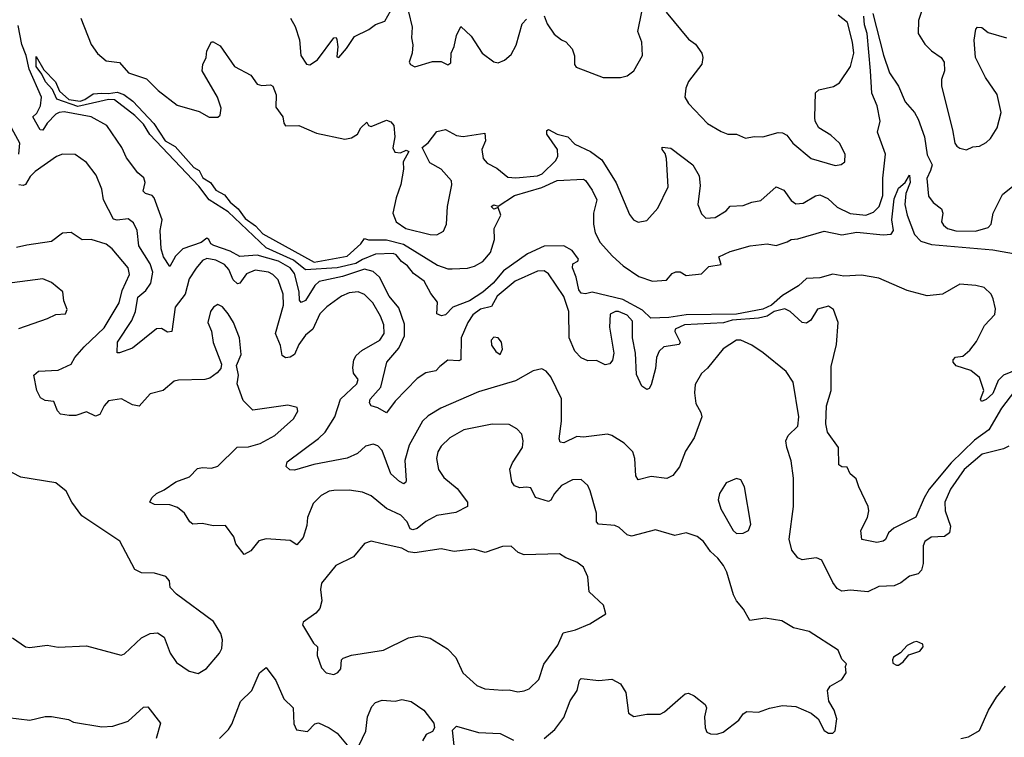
# Model space of a CAD drawing. Extents: x 1603745 to 1745082, y 385868 to 533966.
# Tile 65 of 256: x 1640559 to 1645058, y 391641 to 394918. Entities that reach past the tile are written whole.
import ezdxf

# ---------------------------------------------------------------- set-up
doc = ezdxf.new("R2010")
doc.units = 0

msp = doc.modelspace()

# ---------------------------------------------------------------- linework, layer by layer
at = {"layer": '0CON20XD'}
for points in [[(1644696.2, 395005), (1644666.7, 394915), (1644663.8, 394855), (1644695, 394806.7), (1644725.7, 394775.7), (1644770, 394745), (1644783.8, 394725), (1644784.2, 394685), (1644771.4, 394645), (1644771.4, 394615), (1644822.1, 394415), (1644831.4, 394355), (1644841.1, 394341.1), (1644855, 394331.4), (1644885, 394324.3), (1644915, 394337.8), (1644945, 394340.6), (1644975, 394358.1), (1644994.6, 394375.4), (1645025, 394423.8), (1645043.3, 394495), (1645025, 394576), (1644972.9, 394655), (1644926.7, 394745), (1644920, 394825), (1644928.8, 394875), (1644936.2, 394883.8), (1644955, 394882), (1644985, 394860.6), (1645068.8, 394835)], [(1640838.9, 394925), (1640885.4, 394805.4), (1640915, 394764.4), (1640955, 394731.1), (1641015, 394722.3), (1641055.7, 394675), (1641139, 394649), (1641192.1, 394595), (1641278.1, 394528.1), (1641378.5, 394498.5), (1641425, 394473.1), (1641465, 394473.8), (1641475, 394482.5), (1641480, 394515), (1641462.5, 394565), (1641393.3, 394685), (1641395.8, 394714.2), (1641411.2, 394745), (1641414.2, 394775.8), (1641435, 394817.5), (1641443, 394817), (1641475, 394799.2), (1641540, 394705), (1641615, 394664.3), (1641644.6, 394624.6), (1641665, 394618.1), (1641705, 394621.4), (1641715.6, 394615), (1641731.8, 394575), (1641729.5, 394519.5), (1641762, 394475), (1641765.8, 394445.8), (1641774.2, 394434.2), (1641835, 394435.8), (1641915, 394400), (1642045, 394372), (1642075, 394378.8), (1642103.3, 394395), (1642118, 394425), (1642145, 394450), (1642152.5, 394435), (1642165, 394430), (1642235, 394460), (1642255, 394452.5), (1642268, 394435), (1642272.7, 394382.7), (1642263.8, 394333.8), (1642273.3, 394313.3), (1642299.3, 394310.7), (1642325, 394322.5), (1642336.7, 394316.7), (1642310.7, 394269.3), (1642313.3, 394235), (1642300, 394165), (1642278.9, 394105), (1642264.4, 394035), (1642279.4, 393995), (1642324.3, 393965), (1642435, 393937.1), (1642464.6, 393935.4), (1642495, 393952.5), (1642509.6, 393985), (1642514.5, 394065), (1642534.5, 394164.5), (1642532.4, 394182.4), (1642485, 394235.7), (1642432.5, 394265), (1642397.5, 394335), (1642425, 394356.7), (1642465, 394407.5), (1642505, 394416.9), (1642555, 394390), (1642585, 394384.4), (1642685, 394400), (1642687.8, 394365), (1642670.6, 394325), (1642677.1, 394285), (1642695, 394262.9), (1642739.7, 394239.7), (1642789.7, 394199.7), (1642826.8, 394196.8), (1642925, 394205.2), (1642945.8, 394215), (1643008.2, 394275), (1643018.4, 394295), (1643016.7, 394325), (1642968.5, 394395), (1642967.5, 394412.5), (1642975, 394416.9), (1643015, 394395.4), (1643063.7, 394383.7), (1643095, 394349.5), (1643167, 394317), (1643218.9, 394278.9), (1643285, 394173.8), (1643345, 394028), (1643364.5, 394004.5), (1643384.4, 393994.4), (1643425, 394001.4), (1643475, 394056.9), (1643521.5, 394155), (1643514.3, 394285), (1643508, 394308), (1643494.2, 394325), (1643495, 394335.8), (1643535, 394332), (1643634.4, 394255), (1643664.2, 394205), (1643668.6, 394161.4), (1643657.5, 394075), (1643675, 394031.2), (1643695, 394011.4), (1643736.7, 394015), (1643786.7, 394045), (1643805, 394066.7), (1643865, 394069.2), (1643905, 394085.8), (1643945, 394092), (1644015, 394155.7), (1644050.2, 394140.2), (1644085, 394092.5), (1644105, 394077.1), (1644139.3, 394080.7), (1644195, 394114.6), (1644215, 394117.8), (1644251.2, 394101.2), (1644295, 394062.1), (1644353.7, 394033.7), (1644425, 394026.1), (1644459.9, 394040.1), (1644486.5, 394065), (1644503.3, 394115), (1644502.4, 394195), (1644515.4, 394305), (1644478.2, 394405), (1644491.2, 394455), (1644477.4, 394525), (1644452.9, 394582.9), (1644447, 394685), (1644431.1, 394855), (1644419.1, 394895), (1644417, 394935)], [(1641796.1, 394926.1), (1641817.7, 394887.7), (1641837, 394827), (1641843.6, 394755), (1641870, 394715), (1641885, 394712.5), (1641919.6, 394735), (1641995, 394836), (1642005, 394837.5), (1642008.1, 394828.1), (1642013.1, 394795), (1642009.2, 394765), (1642008.3, 394748.3), (1642016.7, 394745), (1642053, 394787), (1642088.3, 394841.7), (1642155, 394873.3), (1642185, 394896.9), (1642227.6, 394912.4), (1642255, 394960)], [(1642336.2, 394955), (1642351.9, 394885), (1642349.4, 394835), (1642355.8, 394804.2), (1642352, 394765), (1642338.8, 394725), (1642345, 394713.8), (1642365, 394703.8), (1642445, 394728), (1642485, 394727.5), (1642515, 394712.5), (1642529.3, 394720.7), (1642530, 394765), (1642544.5, 394795.5), (1642555, 394846.7), (1642575, 394887.5), (1642622.8, 394842.8), (1642672.9, 394765), (1642725, 394725.8), (1642745, 394720.8), (1642775, 394732.9), (1642805, 394760), (1642828.4, 394801.6), (1642855, 394899.2), (1642875, 394920.8)], [(1642955, 394936.2), (1642969.3, 394899.3), (1643001.7, 394851.7), (1643035, 394826.7), (1643055, 394817.5), (1643083.3, 394785), (1643093.6, 394753.6), (1643093.9, 394713.9), (1643101.7, 394701.7), (1643225, 394654.4), (1643305, 394654.2), (1643335, 394662), (1643365.5, 394684.5), (1643405.6, 394755), (1643402.5, 394815), (1643383.6, 394865), (1643401.4, 394955)], [(1643513, 394953), (1643615, 394830), (1643646.8, 394806.8), (1643676.2, 394765), (1643681.2, 394745), (1643676.2, 394715), (1643615, 394635.8), (1643602.2, 394605), (1643599.1, 394565), (1643614.4, 394535), (1643702, 394445), (1643765, 394407.1), (1643795, 394395.6), (1643835, 394395.5), (1643875, 394376.9), (1643915, 394384.4), (1643955, 394383.8), (1644025, 394402.5), (1644045, 394401.4), (1644065, 394391.2), (1644092.5, 394355), (1644175, 394284.3), (1644285, 394252.9), (1644313, 394257), (1644330, 394270), (1644330.6, 394305), (1644304.5, 394354.5), (1644265, 394390.8), (1644211.4, 394425), (1644194.4, 394455), (1644191.7, 394471.7), (1644195.7, 394585), (1644211.4, 394598.6), (1644277.4, 394612.6), (1644305, 394630), (1644355.3, 394705), (1644371.2, 394765), (1644365.2, 394815.2), (1644341.1, 394905), (1644299.4, 394939.4)], [(1644457.2, 394947.2), (1644505.7, 394755.7), (1644533, 394675), (1644574.5, 394615), (1644605, 394543.3), (1644648.2, 394495), (1644664.8, 394464.8), (1644693.4, 394383.4), (1644705, 394301.1), (1644728.9, 394255), (1644720.3, 394229.7), (1644703.6, 394193.7), (1644712.1, 394112.1), (1644733.7, 394083.7), (1644770.8, 394055), (1644777.5, 394035), (1644770.8, 393995), (1644779.7, 393979.7), (1644798.8, 393965), (1644836, 393954), (1644926.7, 393953.3), (1644985, 393968.8), (1644998, 393985), (1645008, 394035), (1645049.3, 394120.7), (1645145, 394196.2)], [(1643358.6, 393541.4), (1643335, 393569.2), (1643295.8, 393585), (1643281.2, 393585), (1643256.7, 393573.3), (1643253.6, 393513.7), (1643273.8, 393395), (1643267.3, 393362.7), (1643255, 393346.2), (1643235, 393342), (1643195, 393362.5), (1643155, 393360), (1643125, 393373.6), (1643095.3, 393405), (1643070, 393465), (1643068.6, 393585), (1643045, 393654.5), (1642975, 393757.1), (1642955, 393770.7), (1642925, 393769.4), (1642822.9, 393725), (1642740.7, 393655), (1642715, 393609.1), (1642665, 393597), (1642630, 393570), (1642607.4, 393535), (1642576.2, 393465), (1642575.5, 393365), (1642565, 393360.4), (1642515, 393363.1), (1642479.6, 393335), (1642460, 393315), (1642415, 393306.1), (1642375, 393280.4), (1642274.3, 393175.7), (1642235, 393123.3), (1642195, 393146.4), (1642165.5, 393155.5), (1642158.2, 393168.2), (1642160, 393185), (1642209.2, 393240.8), (1642236, 393354), (1642291.2, 393418.8), (1642317, 393475), (1642317.2, 393527.2), (1642292, 393602), (1642247.7, 393655), (1642203.1, 393743.1), (1642175, 393768.3), (1642135, 393778.3), (1642034.9, 393745.1), (1641927.8, 393722.2), (1641907.3, 393705), (1641865, 393636.6), (1641845, 393626.7), (1641837, 393637), (1641835.6, 393675), (1641815, 393760), (1641795.6, 393785), (1641742.3, 393815), (1641645, 393843.6), (1641565, 393837.6), (1641520.5, 393860.5), (1641446.6, 393886.6), (1641432.5, 393895), (1641424.1, 393914.1), (1641415, 393920), (1641389.1, 393900.9), (1641305, 393872.1), (1641271.4, 393838.6), (1641245, 393791.2), (1641215.6, 393835), (1641205, 393872.5), (1641201.4, 393955), (1641210, 394005), (1641173.9, 394105), (1641165, 394116.2), (1641134.3, 394124.3), (1641124, 394135), (1641131.8, 394175), (1641126.6, 394196.6), (1641099.3, 394219.3), (1641047.1, 394287.1), (1641025.6, 394335), (1640956.9, 394435), (1640885.1, 394475.1), (1640763, 394497.1), (1640740, 394495), (1640725, 394486.3), (1640684, 394446), (1640665, 394413.5), (1640653.2, 394415), (1640619.2, 394475), (1640638.2, 394491.8), (1640654.8, 394525), (1640659, 394565), (1640601.8, 394691.8), (1640589.2, 394755), (1640568.4, 394805), (1640551.7, 394891.7)], [(1645155, 393336.8), (1645055.2, 393294.8), (1645030, 393270), (1645005, 393211.8), (1644975, 393183.1), (1644954.3, 393174.3), (1644950, 393185), (1644964, 393225), (1644944.3, 393285), (1644905, 393316.9), (1644837.7, 393337.7), (1644824.3, 393354.3), (1644824.2, 393365), (1644835, 393377.5), (1644868, 393382), (1644901.2, 393408.8), (1644930.9, 393449.1), (1644967.7, 393522.3), (1645015, 393572.5), (1645017.7, 393597.7), (1645007, 393643), (1644998.8, 393665), (1644966, 393695), (1644927.5, 393705), (1644855, 393710), (1644776.2, 393665), (1644705, 393657.3), (1644615, 393681.8), (1644485, 393738.1), (1644405, 393751.5), (1644325, 393746.9), (1644275, 393756.2), (1644215, 393739.1), (1644155, 393736.7), (1644117, 393703), (1644045, 393659.3), (1643994.2, 393615), (1643955, 393596.6), (1643835, 393573.5), (1643605, 393570.3), (1643525, 393558.4), (1643442.5, 393555), (1643405, 393592.1), (1643315, 393641), (1643175, 393674.1), (1643143.8, 393666.2), (1643125, 393669.6), (1643113.8, 393685), (1643102.3, 393742.3), (1643084.5, 393785.5), (1643086.2, 393803.8), (1643110, 393815), (1643112, 393825), (1643084.2, 393865), (1643045, 393885.4), (1642955, 393883.4), (1642880.2, 393849.7), (1642769.1, 393770.9), (1642722.9, 393715), (1642675, 393673.7), (1642615, 393634.2), (1642537.8, 393605), (1642505, 393570.4), (1642486.4, 393566.4), (1642465.5, 393575.5), (1642468.3, 393628.3), (1642437.9, 393667.9), (1642406.6, 393725), (1642359.2, 393759.2), (1642330.8, 393795), (1642304.1, 393814.1), (1642278.8, 393845), (1642265, 393851.1), (1642185, 393847.1), (1642125, 393823.4), (1642095, 393804.9), (1642010, 393785), (1641865, 393776.7), (1641810.5, 393820.5), (1641685, 393876.7), (1641511.5, 394041.5), (1641425.4, 394095.4), (1641378.3, 394158.3), (1641154.4, 394394.4), (1641125, 394441.8), (1641085, 394480.7), (1640991.9, 394551.9), (1640965, 394553.9), (1640925, 394544.4), (1640825, 394521.4), (1640729.1, 394555), (1640709.1, 394599.1), (1640676.8, 394635), (1640660.3, 394670.3), (1640635, 394704.7), (1640635, 394750), (1640669.8, 394689.7), (1640722.6, 394635), (1640741.3, 394591.3), (1640783.2, 394553.3), (1640835, 394546.7), (1640856.8, 394553.2), (1640895, 394579.2), (1640935, 394583.5), (1640965, 394581.1), (1641005, 394588.1), (1641035, 394577.5), (1641076.1, 394546.1), (1641171.6, 394445), (1641224.4, 394364.4), (1641269.5, 394339.5), (1641355, 394243.1), (1641379.1, 394229.2), (1641395.5, 394195.5), (1641430.7, 394175), (1641455, 394140.4), (1641495, 394118), (1641521.6, 394085), (1641557.8, 394055), (1641590.1, 394010.1), (1641636.3, 393976.3), (1641670.8, 393940.8), (1641905, 393810.5), (1642055, 393837.7), (1642117.5, 393895), (1642135, 393918.8), (1642152.9, 393912.9), (1642235, 393912.4), (1642312.6, 393892.6), (1642467.6, 393797.6), (1642515, 393780.8), (1642535, 393780), (1642605, 393782.9), (1642637.4, 393792.6), (1642675, 393813.6), (1642710, 393855), (1642728.9, 393915), (1642726.9, 393965), (1642757.8, 394025), (1642745, 394060), (1642725, 394053.3), (1642713.8, 394065), (1642725, 394072.5), (1642745, 394067.5), (1642819.4, 394115), (1642945, 394151.8), (1643015, 394184.2), (1643135, 394190.3), (1643145, 394184.6), (1643175, 394140.3), (1643195.9, 394095.9), (1643180.4, 394035), (1643180.7, 393985), (1643189, 393945), (1643211.5, 393901.5), (1643267.7, 393837.7), (1643317.1, 393795), (1643388, 393745), (1643450, 393725), (1643515, 393728.8), (1643540.7, 393759.3), (1643557, 393767), (1643576.4, 393766.4), (1643605, 393750), (1643675, 393757.5), (1643708.3, 393791.7), (1643765, 393800), (1643753.3, 393835), (1643805, 393859.2), (1643897.5, 393885), (1643975, 393894.5), (1644015, 393887.5), (1644065.6, 393904.4)], [(1640556, 394305), (1640560.4, 394355), (1640493.9, 394475)], [(1645079, 392971), (1645055, 392958.4), (1644956.4, 392933.6), (1644875, 392863.6), (1644812.6, 392775), (1644785.9, 392715), (1644787.2, 392675), (1644811.7, 392605), (1644807.8, 392575), (1644785, 392558.9), (1644723.3, 392555), (1644695.7, 392535), (1644687.1, 392515), (1644687.9, 392435), (1644680, 392405), (1644665, 392387.1), (1644625, 392377.1), (1644585, 392346.5), (1644555, 392332.7), (1644485, 392330.5), (1644435, 392305.6), (1644355, 392312.5), (1644315, 392309.2), (1644295, 392320), (1644275, 392348.6), (1644225, 392450), (1644200.7, 392460.7), (1644165, 392456), (1644135, 392451.2), (1644115, 392460), (1644087.5, 392495), (1644075.4, 392545.4), (1644094.6, 392695), (1644094.6, 392825), (1644084, 392904), (1644063.8, 392965), (1644060, 392995), (1644070.6, 393019.4), (1644115, 393062), (1644119.1, 393105), (1644093.6, 393263.6), (1644061.7, 393311.7), (1643956.9, 393396.9), (1643905, 393431.9), (1643855, 393454.3), (1643833.8, 393455), (1643774, 393415), (1643702.7, 393327.3), (1643675, 393302), (1643645, 393252.5), (1643642.5, 393215), (1643648.6, 393165), (1643671.1, 393125), (1643675.5, 393105), (1643640.7, 393009.3), (1643602.1, 392947.9), (1643574.2, 392875.8), (1643543, 392837), (1643516.7, 392823.3), (1643445, 392831.5), (1643385, 392816.2), (1643374.6, 392834.6), (1643370.3, 392915), (1643360.4, 392945), (1643320.6, 392985), (1643265, 393020), (1643245, 393025.7), (1643135, 393011.5), (1643105, 393014.3), (1643045, 392985.6), (1643028.3, 392988.3), (1643023.8, 393003.8), (1643034.5, 393085), (1643035, 393187.5), (1642986.6, 393286.6), (1642965, 393313.8), (1642945, 393323.8), (1642905, 393314), (1642825, 393268.6), (1642655, 393219.1), (1642483.9, 393143.9), (1642425, 393109.6), (1642399.5, 393085), (1642338.9, 392975), (1642319.7, 392905), (1642325.4, 392814.6), (1642324.3, 392805.7), (1642315, 392799.2), (1642295, 392808.9), (1642254.7, 392844.7), (1642215, 392950.6), (1642195, 392972.2), (1642175, 392980), (1642139.5, 392970.5), (1642103.4, 392936.6), (1642055, 392915.5), (1641903.7, 392886.3), (1641815, 392860.9), (1641793, 392863), (1641777.5, 392877.5), (1641781.2, 392898.8), (1641924.4, 393005.6), (1641954.7, 393035), (1641999.8, 393105), (1642025.5, 393185), (1642100, 393255), (1642105.5, 393275.5), (1642084.5, 393304.5), (1642080.7, 393330.7), (1642085.3, 393364.7), (1642097.3, 393385), (1642123.1, 393406.9), (1642204.5, 393455), (1642223.9, 393485), (1642222.9, 393525), (1642207.6, 393565), (1642172.8, 393625), (1642135, 393663.8), (1642105, 393675.8), (1642065, 393670.6), (1642029.4, 393655), (1641962.4, 393607.6), (1641931.2, 393575), (1641898.5, 393505), (1641865, 393477.5), (1641834.4, 393435), (1641815, 393388.6), (1641795, 393376.7), (1641773.4, 393373.4), (1641758.1, 393385), (1641750.9, 393430.9), (1641728.5, 393485), (1641764.2, 393615), (1641762.4, 393665), (1641740.6, 393730.6), (1641716.1, 393755), (1641695.7, 393765.7), (1641635, 393773.9), (1641595, 393757.1), (1641565.5, 393714.5), (1641555, 393711.6), (1641535, 393730.4), (1641515, 393777.7), (1641495, 393800.7), (1641455, 393820), (1641415, 393828.5), (1641395, 393818.5), (1641365, 393783.9), (1641333.9, 393735), (1641314.8, 393665.2), (1641270, 393605), (1641255, 393494), (1641235, 393491.5), (1641207.5, 393507.5), (1641185, 393505.8), (1641075, 393418.6), (1641015, 393396.2), (1641005, 393397.5), (1641005.6, 393445), (1641071.9, 393545), (1641088.5, 393585), (1641098.8, 393651.2), (1641135, 393681.7), (1641158.5, 393715), (1641166.9, 393765), (1641155, 393803.8), (1641102.9, 393885), (1641095.3, 393955.3), (1641079.9, 393989.9), (1641055, 394009.2), (1641005, 394002.4), (1640987.3, 394007.3), (1640942.7, 394095), (1640934.6, 394145), (1640908.8, 394208.8), (1640865, 394266.5), (1640812.1, 394302.1), (1640755, 394304.5), (1640726.9, 394293.1), (1640630.6, 394225), (1640607.7, 394202.3), (1640585, 394166.2), (1640575, 394161.2), (1640555, 394164.2)], [(1644065.6, 393904.4), (1644085, 393914.3), (1644115, 393917.7), (1644235, 393952.4), (1644315, 393935.2), (1644385, 393948.4), (1644504.8, 393935.2), (1644541, 393939), (1644551.1, 393955), (1644544.2, 394005), (1644555, 394099.6), (1644575, 394149.1), (1644605, 394175.6), (1644625, 394208.8), (1644628.3, 394175), (1644608.8, 394125), (1644603.7, 394073.7), (1644614.8, 394025), (1644648.1, 393938.1), (1644677.2, 393907.2), (1644725, 393891.9), (1645005, 393867.8), (1645186, 393836)], [(1643579.2, 391820.8), (1643600.3, 391839.7), (1643615, 391842.9), (1643640.7, 391830.7), (1643691.5, 391791.5), (1643698.1, 391775), (1643688.9, 391735), (1643690.6, 391685), (1643699.2, 391665), (1643716.2, 391656.2), (1643745.3, 391654.7), (1643772.9, 391665), (1643845, 391720), (1643865, 391748.8), (1643881.2, 391758.8), (1643935, 391755.6), (1643985, 391774.3), (1644045, 391785.7), (1644105, 391782), (1644175, 391752), (1644207.5, 391725), (1644235, 391672.5), (1644255, 391660), (1644275, 391660), (1644285, 391670), (1644293.3, 391725), (1644281.2, 391765), (1644256.1, 391806.1), (1644250, 391855), (1644262.5, 391875), (1644316, 391905), (1644336, 391935), (1644332.5, 391965), (1644337, 391977), (1644315, 391997.5), (1644298.3, 392038.3), (1644166.7, 392125), (1644095, 392140.8), (1644042.3, 392172.3), (1643965, 392185.8), (1643895, 392174.2), (1643866.6, 392226.6), (1643835, 392264), (1643821.1, 392291.1), (1643790.9, 392395), (1643775.6, 392425), (1643749.2, 392459.2), (1643715, 392489.2), (1643684.4, 392535), (1643655, 392558.9), (1643605, 392574.2), (1643552.7, 392562.7), (1643465, 392588.8), (1643355, 392559.4), (1643335, 392565.6), (1643298.6, 392598.6), (1643278.7, 392608.7), (1643203.3, 392615), (1643194.2, 392625), (1643194.3, 392665), (1643166.4, 392766.4), (1643155, 392791.2), (1643125, 392819.2), (1643085, 392816.9), (1643035, 392790.6), (1643002.5, 392755), (1642986.2, 392723.8), (1642975, 392718.6), (1642915.8, 392735.8), (1642895, 392780), (1642875, 392784.2), (1642845, 392780), (1642819.4, 392789.4), (1642807.5, 392807.5), (1642798.9, 392865), (1642811.1, 392895), (1642856.8, 392965), (1642860.4, 392995), (1642853.3, 393025), (1642830.6, 393050.6), (1642795, 393069.4), (1642718.3, 393071.7), (1642589.2, 393045), (1642525, 393008.5), (1642485, 392970), (1642469.1, 392945), (1642463.8, 392915), (1642473.5, 392863.5), (1642496.9, 392826.9), (1642558, 392778), (1642605.7, 392715), (1642605.6, 392694.4), (1642552.6, 392667.4), (1642465, 392654.5), (1642415, 392626.7), (1642375.4, 392595), (1642355, 392588.6), (1642342.8, 392592.8), (1642330, 392625), (1642300, 392655), (1642235, 392685.4), (1642165, 392744.4), (1642125, 392760), (1642065, 392769.6), (1641995, 392768.8), (1641973.8, 392765), (1641936, 392745), (1641900.7, 392709.3), (1641873.5, 392645), (1641871.9, 392608.1), (1641855, 392553.8), (1641825, 392520), (1641795, 392540), (1641685, 392547.5), (1641652.4, 392537.6), (1641615, 392492), (1641585, 392476.2), (1641546.9, 392525), (1641537.3, 392557.3), (1641499.1, 392609.1), (1641445, 392607.6), (1641392.3, 392617.7), (1641350, 392615), (1641336.7, 392625), (1641312.9, 392665), (1641280.6, 392690.6), (1641245, 392702.5), (1641174.5, 392704.5), (1641153.8, 392715), (1641162.9, 392735), (1641184.2, 392755), (1641219.2, 392770.8), (1641272.1, 392807.9), (1641335, 392831.4), (1641371.7, 392868.3), (1641395, 392873.5), (1641435, 392870.6), (1641465, 392878.6), (1641553.6, 392966.4), (1641605, 392968.1), (1641657.3, 392982.7), (1641725, 393019.5), (1641810.8, 393095), (1641830.7, 393130.7), (1641826.9, 393146.9), (1641785, 393158.1), (1641625, 393134.4), (1641580, 393180), (1641552.5, 393255), (1641558.8, 393295), (1641550.5, 393339.5), (1641571.2, 393388.8), (1641563.1, 393465), (1641535.6, 393535), (1641511.1, 393575), (1641486.4, 393606.4), (1641465, 393617.5), (1641445, 393606), (1641431.4, 393585), (1641418.6, 393535), (1641435.6, 393495.6), (1641443.7, 393443.7), (1641482, 393345), (1641478, 393325), (1641461.2, 393305), (1641428, 393282), (1641404.6, 393275.4), (1641285, 393272.2), (1641265, 393266.9), (1641215, 393224.5), (1641155, 393210), (1641105, 393153.6), (1641075, 393159.1), (1641025, 393187.5), (1640965, 393177.8), (1640945, 393154.2), (1640925.3, 393114.7), (1640905, 393107.9), (1640865, 393126.9), (1640815, 393111.5), (1640785, 393110), (1640745, 393117.5), (1640732.4, 393132.4), (1640715, 393174), (1640675, 393180), (1640655, 393191.2), (1640637.1, 393225), (1640624.3, 393295), (1640645, 393313.3), (1640735, 393317.5), (1640793.8, 393345), (1640811.4, 393375), (1640854.4, 393425), (1640945, 393511.8), (1641013.2, 393625), (1641027.8, 393682.2), (1641060.4, 393755), (1641054.6, 393785), (1640981.5, 393871.5), (1640955, 393892.7), (1640886, 393914), (1640845, 393913.6), (1640795, 393946.9), (1640755, 393943.1), (1640705, 393905.8), (1640591.7, 393888.3), (1640545, 393877.3)], [(1640555, 393508.1), (1640686.4, 393553.6), (1640725, 393572.5), (1640768.8, 393575), (1640775.6, 393595), (1640760.8, 393635), (1640756.7, 393675), (1640705, 393718.5), (1640665, 393734.6), (1640525, 393716)], [(1645105, 393221.4), (1645044.8, 393145), (1644987.7, 393045), (1644921.5, 392998.5), (1644814.9, 392895.1), (1644715.2, 392775), (1644691.8, 392735), (1644654.2, 392645.8), (1644553.3, 392596.7), (1644529.2, 392575), (1644515.4, 392544.6), (1644505, 392537.5), (1644475, 392530.8), (1644407.5, 392545), (1644402.9, 392585), (1644433.2, 392645), (1644439.6, 392675), (1644436.5, 392695), (1644392.7, 392785), (1644381.7, 392821.7), (1644353.8, 392845), (1644340, 392875), (1644315, 392876), (1644302, 392885), (1644301.2, 392965), (1644250, 393035), (1644242.2, 393072.2), (1644245.3, 393155), (1644267.5, 393225), (1644267.3, 393335), (1644290.9, 393435), (1644299.2, 393535), (1644278, 393595), (1644255, 393610), (1644205, 393596.2), (1644173.6, 393546.4), (1644155, 393532.1), (1644135, 393535.4), (1644079.4, 393585), (1644055, 393597.7), (1644006.7, 393585), (1643975, 393564.6), (1643935, 393555.5), (1643815, 393545.5), (1643774.4, 393534.4), (1643597.1, 393525), (1643554.6, 393505), (1643553.1, 393495), (1643576.7, 393445), (1643571.9, 393435), (1643502, 393425), (1643481.2, 393405), (1643469.3, 393375), (1643464.4, 393325), (1643445, 393251.2), (1643436.1, 393233.9), (1643425, 393228.9), (1643401.5, 393245), (1643377.8, 393297.8), (1643373.5, 393395), (1643359.8, 393465), (1643358.6, 393541.4)], [(1642755, 393390), (1642766, 393414), (1642760, 393445), (1642746.2, 393465), (1642725, 393468.8), (1642714.2, 393455), (1642715, 393432.5), (1642735, 393402.5), (1642755, 393390)], [(1640526.7, 392095), (1640585, 392054), (1640605, 392050.8), (1640685, 392062.5), (1640735, 392052.5), (1640865, 392059.4), (1641023.3, 392016.7), (1641037.9, 392022.1), (1641115, 392095.5), (1641155, 392114.5), (1641188.9, 392118.9), (1641218.7, 392098.7), (1641246.9, 392025), (1641275, 391982), (1641333, 391943), (1641375, 391932), (1641412, 391955), (1641472, 392025), (1641482.7, 392047.3), (1641485.7, 392085.7), (1641477.5, 392115), (1641445, 392170), (1641275.8, 392295), (1641246.7, 392325), (1641243.3, 392355), (1641226.2, 392375), (1641175, 392390), (1641115, 392392.5), (1641085, 392408), (1641016.7, 392536.7), (1640843, 392653), (1640797.5, 392715), (1640770.8, 392765), (1640725, 392802.5), (1640565, 392829.6), (1640485, 392870)], [(1643835, 392571.9), (1643865, 392572.9), (1643890, 392585), (1643899.2, 392615), (1643871.2, 392785), (1643855, 392817.5), (1643835, 392822.5), (1643787, 392803), (1643756.2, 392755), (1643751.4, 392725), (1643763.1, 392685), (1643818.6, 392585), (1643835, 392571.9)], [(1642835, 391848.9), (1642865, 391853.1), (1642886.9, 391863.1), (1642931.4, 391905), (1642954.6, 391975.4), (1643018.8, 392061.2), (1643042.4, 392117.6), (1643098.3, 392131.7), (1643165, 392158.8), (1643236.7, 392205), (1643227.5, 392245), (1643162, 392305), (1643154.5, 392374.5), (1643135, 392418), (1643105, 392441.4), (1643055, 392460.6), (1643025, 392479.6), (1642864.6, 392474.6), (1642836.2, 392485), (1642805, 392514), (1642765, 392513.1), (1642685.5, 392484.5), (1642635, 392500), (1642545, 392489.1), (1642485, 392501.1), (1642365, 392483.8), (1642335, 392488.2), (1642305, 392505.4), (1642216, 392525), (1642165, 392536.9), (1642135, 392526), (1642085, 392465.8), (1642003.8, 392426.2), (1641938.6, 392345), (1641933.6, 392316.4), (1641940, 392265), (1641930.8, 392229.2), (1641912.3, 392207.7), (1641855, 392166.7), (1641852, 392155), (1641901.3, 392071.3), (1641920, 392055), (1641918, 392015), (1641937.7, 391957.7), (1641960, 391935), (1641995, 391928), (1642013, 391937), (1642026.9, 391953.1), (1642030, 391995), (1642037.1, 392002.9), (1642075, 392015.6), (1642221.7, 392038.3), (1642336.2, 392095), (1642385, 392104.4), (1642435, 392094.2), (1642514.4, 392044.4), (1642552, 392005), (1642584, 391935), (1642648.3, 391878.3), (1642685, 391862.1), (1642766.4, 391856.4), (1642795, 391857.5), (1642835, 391848.9)], [(1644565, 391970), (1644575, 391971.2), (1644596.2, 391985), (1644621.7, 392018.3), (1644672.5, 392035), (1644687.5, 392055), (1644686.4, 392066.4), (1644658.3, 392078.3), (1644644.1, 392075.9), (1644615, 392060), (1644583.9, 392026.1), (1644552.3, 392007.7), (1644546.7, 391995), (1644549.3, 391979.3), (1644565, 391970)], [(1641472.7, 391635), (1641513.9, 391676.1), (1641529.2, 391700.8), (1641568.5, 391805), (1641620.6, 391855), (1641655, 391936.2), (1641685, 391960), (1641729.8, 391899.8), (1641766.1, 391816.1), (1641808, 391775), (1641812.3, 391702.3), (1641823.3, 391675), (1641875, 391667.5), (1641907.7, 391702.3), (1641925, 391707.5), (1641974, 391685), (1642009.5, 391659.5), (1642056.2, 391605)], [(1642955.7, 391635), (1643005, 391676.7), (1643045, 391731.5), (1643075, 391808.1), (1643106.9, 391855), (1643117.8, 391902.2), (1643125, 391910), (1643205, 391900.9), (1643265, 391906.4), (1643304.7, 391884.7), (1643329.1, 391845), (1643341.4, 391751.4), (1643365, 391736.2), (1643425, 391747.5), (1643485, 391747.1), (1643505, 391757.5), (1643579.2, 391820.8)], [(1644860, 391635), (1644895, 391642.5), (1644945, 391672.5), (1644985.5, 391764.5), (1645022.5, 391825), (1645063.3, 391875)], [(1640505, 391731.4), (1640605, 391720), (1640675, 391735.7), (1640705, 391736), (1640782.3, 391722.3), (1640805, 391710.8), (1640935, 391689.2), (1640985, 391691.9), (1641055, 391714.5), (1641125, 391779.2), (1641145, 391780), (1641203.3, 391705), (1641182.7, 391635)], [(1642110, 391605), (1642140.9, 391669.1), (1642148.4, 391735), (1642167.6, 391782.4), (1642185, 391800), (1642215, 391811.4), (1642275, 391806), (1642305, 391814), (1642347.5, 391805), (1642405.7, 391765.7), (1642451.2, 391705), (1642453.8, 391685), (1642445, 391667.5), (1642416.6, 391653.4), (1642400, 391625)], [(1642546.9, 391575), (1642536.2, 391673.8), (1642555, 391692), (1642655, 391663.6), (1642755, 391658.2), (1642815, 391627.5)]]:
    msp.add_lwpolyline(points, dxfattribs=at)

doc.saveas('drawing.dxf')
